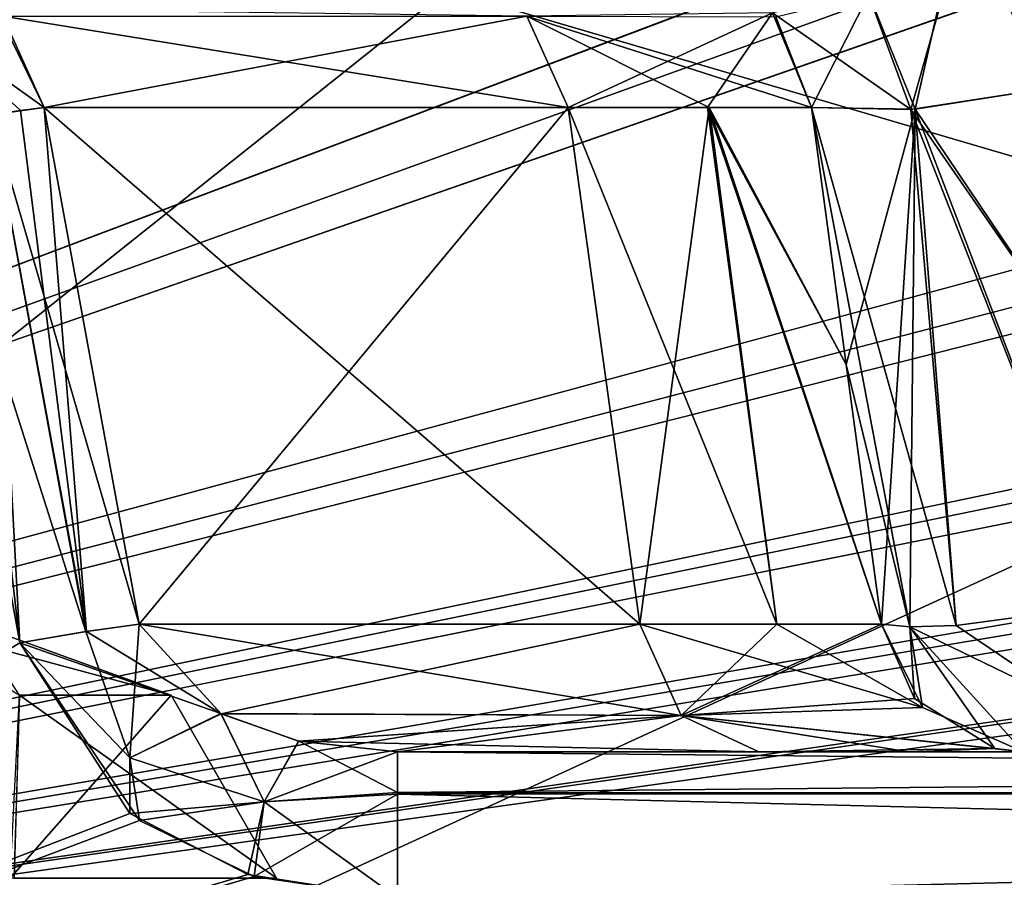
# Model space of a CAD drawing. Header units: inches. Extents: x -10 to 10, y -2.3 to 4.3.
# Tile 112 of 256: x -8.08 to -7.889, y -1.504 to -1.338. Entities that reach past the tile are written whole.
import ezdxf

# ---------------------------------------------------------------- set-up
doc = ezdxf.new("R2010")
doc.units = ezdxf.units.IN
doc.header["$LTSCALE"] = 65.185185
doc.header["$MEASUREMENT"] = 0
for name, color, linetype in [('10955', 7, 'CONTINUOUS'), ('10964', 7, 'CONTINUOUS'), ('1151', 7, 'CONTINUOUS'), ('12358', 7, 'CONTINUOUS'), ('12360', 7, 'CONTINUOUS'), ('12365', 7, 'CONTINUOUS'), ('12367', 7, 'CONTINUOUS'), ('1242', 7, 'CONTINUOUS'), ('2188', 7, 'CONTINUOUS'), ('7102', 7, 'CONTINUOUS'), ('7115', 7, 'CONTINUOUS'), ('7182', 7, 'CONTINUOUS'), ('7183', 7, 'CONTINUOUS'), ('7184', 7, 'CONTINUOUS'), ('7185', 7, 'CONTINUOUS'), ('7186', 7, 'CONTINUOUS'), ('7192', 7, 'CONTINUOUS'), ('7199', 7, 'CONTINUOUS'), ('7259', 7, 'CONTINUOUS'), ('7270', 7, 'CONTINUOUS'), ('7271', 7, 'CONTINUOUS'), ('7272', 7, 'CONTINUOUS'), ('7273', 7, 'CONTINUOUS'), ('7274', 7, 'CONTINUOUS'), ('7275', 7, 'CONTINUOUS'), ('7276', 7, 'CONTINUOUS'), ('7277', 7, 'CONTINUOUS'), ('7278', 7, 'CONTINUOUS'), ('7279', 7, 'CONTINUOUS'), ('7280', 7, 'CONTINUOUS'), ('7282', 7, 'CONTINUOUS'), ('7283', 7, 'CONTINUOUS'), ('7789', 7, 'CONTINUOUS'), ('7805', 7, 'CONTINUOUS'), ('8033', 7, 'CONTINUOUS'), ('8287', 7, 'CONTINUOUS'), ('8288', 7, 'CONTINUOUS'), ('8289', 7, 'CONTINUOUS'), ('8290', 7, 'CONTINUOUS'), ('8291', 7, 'CONTINUOUS'), ('8292', 7, 'CONTINUOUS'), ('8293', 7, 'CONTINUOUS'), ('8294', 7, 'CONTINUOUS'), ('8298', 7, 'CONTINUOUS')]:
    doc.layers.add(name, color=color, linetype=linetype)

msp = doc.modelspace()

# ---------------------------------------------------------------- linework, layer by layer
at = {"layer": '10955', "linetype": 'CONTINUOUS'}
for points in [[(-9, -1.955, 13.9861), (-9, 0.545, 13.9861), (-3.55711, 0.545, 13.9861), (-9, -1.955, 13.9861)], [(-9, -1.955, 13.9861), (-3.55711, 0.545, 13.9861), (-3.55711, -1.955, 13.9861), (-9, -1.955, 13.9861)]]:
    msp.add_3dface(points, dxfattribs=at)
at = {"layer": '10964', "linetype": 'CONTINUOUS'}
for points in [[(-9, 0.545, 14.1431), (-9, -1.955, 14.1431), (-3.55711, -1.955, 14.1431), (-9, 0.545, 14.1431)], [(-3.55711, 0.545, 14.1431), (-9, 0.545, 14.1431), (-3.55711, -1.955, 14.1431), (-3.55711, 0.545, 14.1431)]]:
    msp.add_3dface(points, dxfattribs=at)
at = {"layer": '1151', "linetype": 'CONTINUOUS'}
for points in [[(-8.57837, -1.57343, 4.62775), (8.57837, -1.57343, 4.62775), (-8.52935, -0.63817, 4.57874), (-8.57837, -1.57343, 4.62775)], [(-8.52935, -0.63817, 4.57874), (8.57837, -1.57343, 4.62775), (-7.12257, -0.63817, 4.57874), (-8.52935, -0.63817, 4.57874)]]:
    msp.add_3dface(points, dxfattribs=at)
at = {"layer": '12358', "linetype": 'CONTINUOUS'}
for points in [[(-8.05073, -1.46904, -3.815), (-8.08019, -1.46904, -3.72432), (-8.0893, -1.455, -3.815), (-8.05073, -1.46904, -3.815)], [(-8.08201, -1.50458, -3.69079), (-8.08019, -1.46904, -3.72432), (-8.05073, -1.46904, -3.815), (-8.08201, -1.50458, -3.69079)], [(-8.03021, -1.50458, -3.815), (-8.08201, -1.50458, -3.69079), (-8.05073, -1.46904, -3.815), (-8.03021, -1.50458, -3.815)]]:
    msp.add_3dface(points, dxfattribs=at)
at = {"layer": '12360', "linetype": 'CONTINUOUS'}
for points in [[(-8.05073, -1.46904, -3.815), (-8.10277, -1.455, -3.86917), (-8.08019, -1.46904, -3.90568), (-8.05073, -1.46904, -3.815)], [(-8.05073, -1.46904, -3.815), (-8.0893, -1.455, -3.815), (-8.10277, -1.455, -3.86917), (-8.05073, -1.46904, -3.815)], [(-8.08124, -1.50458, -3.93843), (-8.03021, -1.50458, -3.815), (-8.08019, -1.46904, -3.90568), (-8.08124, -1.50458, -3.93843)], [(-8.03021, -1.50458, -3.815), (-8.05073, -1.46904, -3.815), (-8.08019, -1.46904, -3.90568), (-8.03021, -1.50458, -3.815)]]:
    msp.add_3dface(points, dxfattribs=at)
at = {"layer": '12365', "linetype": 'CONTINUOUS'}
for points in [[(-8.05073, -1.46904, 3.815), (-8.08019, -1.46904, 3.90568), (-8.0893, -1.455, 3.815), (-8.05073, -1.46904, 3.815)], [(-8.08201, -1.50458, 3.93921), (-8.08019, -1.46904, 3.90568), (-8.05073, -1.46904, 3.815), (-8.08201, -1.50458, 3.93921)], [(-8.03021, -1.50458, 3.815), (-8.08201, -1.50458, 3.93921), (-8.05073, -1.46904, 3.815), (-8.03021, -1.50458, 3.815)]]:
    msp.add_3dface(points, dxfattribs=at)
at = {"layer": '12367', "linetype": 'CONTINUOUS'}
for points in [[(-8.05073, -1.46904, 3.815), (-8.10277, -1.455, 3.76083), (-8.08019, -1.46904, 3.72432), (-8.05073, -1.46904, 3.815)], [(-8.05073, -1.46904, 3.815), (-8.0893, -1.455, 3.815), (-8.10277, -1.455, 3.76083), (-8.05073, -1.46904, 3.815)], [(-8.08126, -1.50458, 3.69155), (-8.03021, -1.50458, 3.815), (-8.08019, -1.46904, 3.72432), (-8.08126, -1.50458, 3.69155)], [(-8.03021, -1.50458, 3.815), (-8.05073, -1.46904, 3.815), (-8.08019, -1.46904, 3.72432), (-8.03021, -1.50458, 3.815)]]:
    msp.add_3dface(points, dxfattribs=at)
at = {"layer": '1242', "linetype": 'CONTINUOUS'}
for points in [[(-6.91811, -0.62096, -4.57784), (-8.57837, -1.57343, -4.62775), (-6.93735, -0.57657, -4.57551), (-6.91811, -0.62096, -4.57784)], [(-6.93735, -0.57657, -4.57551), (-8.57837, -1.57343, -4.62775), (-7.0819, -0.62096, -4.57784), (-6.93735, -0.57657, -4.57551)], [(-1.89693, -0.63817, -4.57874), (-8.57837, -1.57343, -4.62775), (-1.93761, -0.62096, -4.57784), (-1.89693, -0.63817, -4.57874)], [(-1.93761, -0.62096, -4.57784), (-8.57837, -1.57343, -4.62775), (-2.10307, -0.63817, -4.57874), (-1.93761, -0.62096, -4.57784)], [(-2.87743, -0.63817, -4.57874), (-8.57837, -1.57343, -4.62775), (-2.91811, -0.62096, -4.57784), (-2.87743, -0.63817, -4.57874)], [(-2.91811, -0.62096, -4.57784), (-8.57837, -1.57343, -4.62775), (-3.12257, -0.63817, -4.57874), (-2.91811, -0.62096, -4.57784)], [(-4.87743, -0.63817, -4.57874), (-8.57837, -1.57343, -4.62775), (-4.91811, -0.62096, -4.57784), (-4.87743, -0.63817, -4.57874)], [(-4.91811, -0.62096, -4.57784), (-8.57837, -1.57343, -4.62775), (-5.12257, -0.63817, -4.57874), (-4.91811, -0.62096, -4.57784)], [(-5.89693, -0.63817, -4.57874), (-8.57837, -1.57343, -4.62775), (-5.93761, -0.62096, -4.57784), (-5.89693, -0.63817, -4.57874)], [(-5.93761, -0.62096, -4.57784), (-8.57837, -1.57343, -4.62775), (-6.10307, -0.63817, -4.57874), (-5.93761, -0.62096, -4.57784)], [(-6.87743, -0.63817, -4.57874), (-8.57837, -1.57343, -4.62775), (-6.91811, -0.62096, -4.57784), (-6.87743, -0.63817, -4.57874)], [(-7.0819, -0.62096, -4.57784), (-8.57837, -1.57343, -4.62775), (-7.12257, -0.63817, -4.57874), (-7.0819, -0.62096, -4.57784)], [(-3.89693, -0.63817, -4.57874), (-8.57837, -1.57343, -4.62775), (-3.93712, -0.62143, -4.57786), (-3.89693, -0.63817, -4.57874)], [(-3.93712, -0.62143, -4.57786), (-8.57837, -1.57343, -4.62775), (-4.10307, -0.63817, -4.57874), (-3.93712, -0.62143, -4.57786)], [(-8.57837, -1.57343, -4.62775), (-8.52935, -0.63817, -4.57874), (-7.12257, -0.63817, -4.57874), (-8.57837, -1.57343, -4.62775)], [(8.57837, -1.57343, -4.62775), (-8.57837, -1.57343, -4.62775), (8.52935, -0.63817, -4.57874), (8.57837, -1.57343, -4.62775)], [(5.89693, -0.63817, -4.57874), (-8.57837, -1.57343, -4.62775), (5.12257, -0.63817, -4.57874), (5.89693, -0.63817, -4.57874)], [(-8.57837, -1.57343, -4.62775), (5.89693, -0.63817, -4.57874), (6.10307, -0.63817, -4.57874), (-8.57837, -1.57343, -4.62775)], [(5.12257, -0.63817, -4.57874), (-8.57837, -1.57343, -4.62775), (4.87743, -0.63817, -4.57874), (5.12257, -0.63817, -4.57874)], [(4.87743, -0.63817, -4.57874), (-8.57837, -1.57343, -4.62775), (4.10307, -0.63817, -4.57874), (4.87743, -0.63817, -4.57874)], [(4.10307, -0.63817, -4.57874), (-8.57837, -1.57343, -4.62775), (3.89693, -0.63817, -4.57874), (4.10307, -0.63817, -4.57874)], [(3.89693, -0.63817, -4.57874), (-8.57837, -1.57343, -4.62775), (3.12257, -0.63817, -4.57874), (3.89693, -0.63817, -4.57874)], [(3.12257, -0.63817, -4.57874), (-8.57837, -1.57343, -4.62775), (2.87743, -0.63817, -4.57874), (3.12257, -0.63817, -4.57874)], [(2.87743, -0.63817, -4.57874), (-8.57837, -1.57343, -4.62775), (2.10307, -0.63817, -4.57874), (2.87743, -0.63817, -4.57874)], [(2.10307, -0.63817, -4.57874), (-8.57837, -1.57343, -4.62775), (1.89693, -0.63817, -4.57874), (2.10307, -0.63817, -4.57874)], [(1.89693, -0.63817, -4.57874), (-8.57837, -1.57343, -4.62775), (-1.89693, -0.63817, -4.57874), (1.89693, -0.63817, -4.57874)], [(-2.10307, -0.63817, -4.57874), (-8.57837, -1.57343, -4.62775), (-2.87743, -0.63817, -4.57874), (-2.10307, -0.63817, -4.57874)], [(-3.12257, -0.63817, -4.57874), (-8.57837, -1.57343, -4.62775), (-3.89693, -0.63817, -4.57874), (-3.12257, -0.63817, -4.57874)], [(-4.10307, -0.63817, -4.57874), (-8.57837, -1.57343, -4.62775), (-4.87743, -0.63817, -4.57874), (-4.10307, -0.63817, -4.57874)], [(-5.12257, -0.63817, -4.57874), (-8.57837, -1.57343, -4.62775), (-5.89693, -0.63817, -4.57874), (-5.12257, -0.63817, -4.57874)], [(-6.10307, -0.63817, -4.57874), (-8.57837, -1.57343, -4.62775), (-6.87743, -0.63817, -4.57874), (-6.10307, -0.63817, -4.57874)], [(8.52935, -0.63817, -4.57874), (-8.57837, -1.57343, -4.62775), (7.12257, -0.63817, -4.57874), (8.52935, -0.63817, -4.57874)], [(7.12257, -0.63817, -4.57874), (-8.57837, -1.57343, -4.62775), (6.87743, -0.63817, -4.57874), (7.12257, -0.63817, -4.57874)], [(6.87743, -0.63817, -4.57874), (-8.57837, -1.57343, -4.62775), (6.10307, -0.63817, -4.57874), (6.87743, -0.63817, -4.57874)]]:
    msp.add_3dface(points, dxfattribs=at)
at = {"layer": '2188', "linetype": 'CONTINUOUS'}
for points in [[(-7.1258, -0.63817, -4.47526), (-8.52574, -0.63817, -4.47526), (-7.17481, -1.57343, -4.42625), (-7.1258, -0.63817, -4.47526)], [(-7.17481, -1.57343, -4.42625), (-8.52574, -0.63817, -4.47526), (-8.39204, -0.83836, -4.46477), (-7.17481, -1.57343, -4.42625)], [(-8.35676, -0.9023, -4.46142), (-7.17481, -1.57343, -4.42625), (-8.39204, -0.83836, -4.46477), (-8.35676, -0.9023, -4.46142)], [(-8.32747, -1.23498, -4.44398), (-7.17481, -1.57343, -4.42625), (-8.35676, -0.9023, -4.46142), (-8.32747, -1.23498, -4.44398)], [(-8.30047, -1.57343, -4.42625), (-7.17481, -1.57343, -4.42625), (-8.32747, -1.23498, -4.44398), (-8.30047, -1.57343, -4.42625)]]:
    msp.add_3dface(points, dxfattribs=at)
at = {"layer": '7102', "linetype": 'CONTINUOUS'}
for points in [[(-8.33971, -0.69176, 2.25265), (-8.30089, -1.43261, 2.28807), (-8.01255, -0.69326, 2.22406), (-8.33971, -0.69176, 2.25265)], [(-8.30089, -1.43261, 2.28807), (-8.16837, -1.105, 2.25929), (-8.01255, -0.69326, 2.22406), (-8.30089, -1.43261, 2.28807)]]:
    msp.add_3dface(points, dxfattribs=at)
at = {"layer": '7115', "linetype": 'CONTINUOUS'}
msp.add_3dface([(-7.89581, -1.31562, 3.88435), (-7.8809, -1.35115, 3.89825), (-7.88695, -0.75843, 3.85325), (-7.89581, -1.31562, 3.88435)], dxfattribs=at)
at = {"layer": '7182', "linetype": 'CONTINUOUS'}
for points in [[(-7.1969, -1.48, 4.11649), (-7.93649, -1.48, 4.02791), (-8.00673, -1.48, 4.11649), (-7.1969, -1.48, 4.11649)], [(-7.90737, -1.48, 3.98482), (-7.93649, -1.48, 4.02791), (-7.1969, -1.48, 4.11649), (-7.90737, -1.48, 3.98482)], [(-7.88509, -1.48, 3.93782), (-7.90737, -1.48, 3.98482), (-7.77663, -1.48, 3.98012), (-7.88509, -1.48, 3.93782)], [(-7.77663, -1.48, 3.98012), (-7.90737, -1.48, 3.98482), (-7.1969, -1.48, 4.11649), (-7.77663, -1.48, 3.98012)]]:
    msp.add_3dface(points, dxfattribs=at)
at = {"layer": '7183', "linetype": 'CONTINUOUS'}
for points in [[(-7.95964, -1.45521, 4.00955), (-7.9516, -1.47298, 4.01592), (-7.93303, -1.45521, 3.97018), (-7.95964, -1.45521, 4.00955)], [(-7.93303, -1.45521, 3.97018), (-7.9516, -1.47298, 4.01592), (-7.91268, -1.45521, 3.92723), (-7.93303, -1.45521, 3.97018)], [(-7.91268, -1.45521, 3.92723), (-7.9516, -1.47298, 4.01592), (-7.90623, -1.46968, 3.9297), (-7.91268, -1.45521, 3.92723)], [(-7.90623, -1.46968, 3.9297), (-7.9516, -1.47298, 4.01592), (-7.89063, -1.47941, 3.9357), (-7.90623, -1.46968, 3.9297)], [(-7.9516, -1.47298, 4.01592), (-7.93649, -1.48, 4.02791), (-7.89063, -1.47941, 3.9357), (-7.9516, -1.47298, 4.01592)], [(-7.93649, -1.48, 4.02791), (-7.90737, -1.48, 3.98482), (-7.89063, -1.47941, 3.9357), (-7.93649, -1.48, 4.02791)], [(-7.90737, -1.48, 3.98482), (-7.88509, -1.48, 3.93782), (-7.89063, -1.47941, 3.9357), (-7.90737, -1.48, 3.98482)]]:
    msp.add_3dface(points, dxfattribs=at)
at = {"layer": '7184', "linetype": 'CONTINUOUS'}
for points in [[(-8.04097, -1.47262, 4.12796), (-7.95964, -1.45521, 4.00955), (-8.05693, -1.45521, 4.13225), (-8.04097, -1.47262, 4.12796)], [(-7.9516, -1.47298, 4.01592), (-7.95964, -1.45521, 4.00955), (-8.04097, -1.47262, 4.12796), (-7.9516, -1.47298, 4.01592)], [(-8.02589, -1.47794, 4.12306), (-7.9516, -1.47298, 4.01592), (-8.04097, -1.47262, 4.12796), (-8.02589, -1.47794, 4.12306)], [(-8.00673, -1.48, 4.11649), (-7.9516, -1.47298, 4.01592), (-8.02589, -1.47794, 4.12306), (-8.00673, -1.48, 4.11649)], [(-8.00673, -1.48, 4.11649), (-7.93649, -1.48, 4.02791), (-7.9516, -1.47298, 4.01592), (-8.00673, -1.48, 4.11649)]]:
    msp.add_3dface(points, dxfattribs=at)
at = {"layer": '7185', "linetype": 'CONTINUOUS'}
for points in [[(-8.05874, -1.48119, 4.14387), (-8.05693, -1.45521, 4.13225), (-8.06731, -1.45667, 4.14078), (-8.05874, -1.48119, 4.14387)], [(-8.04097, -1.47262, 4.12796), (-8.05693, -1.45521, 4.13225), (-8.05874, -1.48119, 4.14387), (-8.04097, -1.47262, 4.12796)], [(-8.08008, -1.45885, 4.14385), (-8.05874, -1.48119, 4.14387), (-8.06731, -1.45667, 4.14078), (-8.08008, -1.45885, 4.14385)], [(-8.05874, -1.48119, 4.14387), (-8.08008, -1.45885, 4.14385), (-8.05872, -1.49199, 4.14559), (-8.05874, -1.48119, 4.14387)], [(-8.03261, -1.48976, 4.14167), (-8.04097, -1.47262, 4.12796), (-8.05874, -1.48119, 4.14387), (-8.03261, -1.48976, 4.14167)], [(-8.02589, -1.47794, 4.12306), (-8.04097, -1.47262, 4.12796), (-8.03261, -1.48976, 4.14167), (-8.02589, -1.47794, 4.12306)], [(-8.00673, -1.48795, 4.13683), (-8.02589, -1.47794, 4.12306), (-8.03261, -1.48976, 4.14167), (-8.00673, -1.48795, 4.13683)], [(-8.00673, -1.48, 4.11649), (-8.02589, -1.47794, 4.12306), (-8.00673, -1.48795, 4.13683), (-8.00673, -1.48, 4.11649)], [(-8.03261, -1.48976, 4.14167), (-8.05874, -1.48119, 4.14387), (-8.05872, -1.49199, 4.14559), (-8.03261, -1.48976, 4.14167)], [(-8.00673, -1.48795, 4.13683), (-8.03261, -1.48976, 4.14167), (-8.00673, -1.50843, 4.14645), (-8.00673, -1.48795, 4.13683)], [(-8.03579, -1.50387, 4.14621), (-8.03261, -1.48976, 4.14167), (-8.05872, -1.49199, 4.14559), (-8.03579, -1.50387, 4.14621)], [(-8.00673, -1.50843, 4.14645), (-8.03261, -1.48976, 4.14167), (-8.03579, -1.50387, 4.14621), (-8.00673, -1.50843, 4.14645)]]:
    msp.add_3dface(points, dxfattribs=at)
at = {"layer": '7186', "linetype": 'CONTINUOUS'}
for points in [[(-7.1969, -1.48, 4.11649), (-8.00673, -1.48, 4.11649), (-8.00673, -1.48795, 4.13683), (-7.1969, -1.48, 4.11649)], [(-7.1969, -1.48, 4.11649), (-8.00673, -1.48795, 4.13683), (-7.19819, -1.4882, 4.1371), (-7.1969, -1.48, 4.11649)], [(-8.00673, -1.48795, 4.13683), (-8.00673, -1.50843, 4.14645), (-7.19819, -1.4882, 4.1371), (-8.00673, -1.48795, 4.13683)], [(-7.19819, -1.4882, 4.1371), (-8.00673, -1.50843, 4.14645), (-7.20137, -1.50843, 4.14645), (-7.19819, -1.4882, 4.1371)]]:
    msp.add_3dface(points, dxfattribs=at)
at = {"layer": '7192', "linetype": 'CONTINUOUS'}
for points in [[(-8.269, -1.57343, 4.14986), (-8.08008, -1.45885, 4.14385), (-8.09851, -1.35843, 4.13859), (-8.269, -1.57343, 4.14986)], [(-8.05872, -1.49199, 4.14559), (-8.08008, -1.45885, 4.14385), (-8.269, -1.57343, 4.14986), (-8.05872, -1.49199, 4.14559)], [(-8.03579, -1.50387, 4.14621), (-8.05872, -1.49199, 4.14559), (-8.269, -1.57343, 4.14986), (-8.03579, -1.50387, 4.14621)], [(-8.00673, -1.50843, 4.14645), (-8.03579, -1.50387, 4.14621), (-8.269, -1.57343, 4.14986), (-8.00673, -1.50843, 4.14645)]]:
    msp.add_3dface(points, dxfattribs=at)
at = {"layer": '7199', "linetype": 'CONTINUOUS'}
for points in [[(-7.1258, -0.63817, 4.47526), (-8.30043, -1.57343, 4.42625), (-8.32752, -1.23504, 4.44398), (-7.1258, -0.63817, 4.47526)], [(-7.1258, -0.63817, 4.47526), (-7.17481, -1.57343, 4.42625), (-8.30043, -1.57343, 4.42625), (-7.1258, -0.63817, 4.47526)]]:
    msp.add_3dface(points, dxfattribs=at)
at = {"layer": '7259', "linetype": 'CONTINUOUS'}
for points in [[(-8.269, -1.57343, -4.14986), (-8.09851, -1.35843, -4.13859), (-8.08008, -1.45885, -4.14385), (-8.269, -1.57343, -4.14986)], [(-8.05685, -1.49337, -4.14566), (-8.269, -1.57343, -4.14986), (-8.08008, -1.45885, -4.14385), (-8.05685, -1.49337, -4.14566)], [(-8.0346, -1.50426, -4.14623), (-8.269, -1.57343, -4.14986), (-8.05685, -1.49337, -4.14566), (-8.0346, -1.50426, -4.14623)], [(-8.00673, -1.50843, -4.14645), (-8.269, -1.57343, -4.14986), (-8.0346, -1.50426, -4.14623), (-8.00673, -1.50843, -4.14645)]]:
    msp.add_3dface(points, dxfattribs=at)
at = {"layer": '7270', "linetype": 'CONTINUOUS'}
for points in [[(-7.1969, -1.48, -4.11649), (-7.19819, -1.4882, -4.1371), (-8.00673, -1.48, -4.11649), (-7.1969, -1.48, -4.11649)], [(-8.00673, -1.48, -4.11649), (-7.19819, -1.4882, -4.1371), (-8.00673, -1.48825, -4.13716), (-8.00673, -1.48, -4.11649)], [(-7.19819, -1.4882, -4.1371), (-7.20137, -1.50843, -4.14645), (-8.00673, -1.48825, -4.13716), (-7.19819, -1.4882, -4.1371)], [(-7.20137, -1.50843, -4.14645), (-8.00673, -1.50843, -4.14645), (-8.00673, -1.48825, -4.13716), (-7.20137, -1.50843, -4.14645)]]:
    msp.add_3dface(points, dxfattribs=at)
at = {"layer": '7271', "linetype": 'CONTINUOUS'}
for points in [[(-8.05693, -1.45521, -4.13225), (-8.04103, -1.47259, -4.12798), (-8.06715, -1.45664, -4.1407), (-8.05693, -1.45521, -4.13225)], [(-8.04103, -1.47259, -4.12798), (-8.08008, -1.45885, -4.14385), (-8.06715, -1.45664, -4.1407), (-8.04103, -1.47259, -4.12798)], [(-8.05685, -1.49337, -4.14566), (-8.08008, -1.45885, -4.14385), (-8.05874, -1.48119, -4.14387), (-8.05685, -1.49337, -4.14566)], [(-8.05874, -1.48119, -4.14387), (-8.08008, -1.45885, -4.14385), (-8.04103, -1.47259, -4.12798), (-8.05874, -1.48119, -4.14387)], [(-8.03261, -1.48976, -4.14167), (-8.05874, -1.48119, -4.14387), (-8.04103, -1.47259, -4.12798), (-8.03261, -1.48976, -4.14167)], [(-8.02593, -1.47793, -4.12308), (-8.03261, -1.48976, -4.14167), (-8.04103, -1.47259, -4.12798), (-8.02593, -1.47793, -4.12308)], [(-8.00673, -1.48, -4.11649), (-8.03261, -1.48976, -4.14167), (-8.02593, -1.47793, -4.12308), (-8.00673, -1.48, -4.11649)], [(-8.00673, -1.48, -4.11649), (-8.00673, -1.48825, -4.13716), (-8.03261, -1.48976, -4.14167), (-8.00673, -1.48, -4.11649)], [(-8.03261, -1.48976, -4.14167), (-8.05685, -1.49337, -4.14566), (-8.05874, -1.48119, -4.14387), (-8.03261, -1.48976, -4.14167)], [(-8.00673, -1.50843, -4.14645), (-8.0346, -1.50426, -4.14623), (-8.00673, -1.48825, -4.13716), (-8.00673, -1.50843, -4.14645)], [(-8.00673, -1.48825, -4.13716), (-8.0346, -1.50426, -4.14623), (-8.03261, -1.48976, -4.14167), (-8.00673, -1.48825, -4.13716)], [(-8.0346, -1.50426, -4.14623), (-8.05685, -1.49337, -4.14566), (-8.03261, -1.48976, -4.14167), (-8.0346, -1.50426, -4.14623)]]:
    msp.add_3dface(points, dxfattribs=at)
at = {"layer": '7272', "linetype": 'CONTINUOUS'}
for points in [[(-8.04103, -1.47259, -4.12798), (-8.05693, -1.45521, -4.13225), (-7.9516, -1.47298, -4.01592), (-8.04103, -1.47259, -4.12798)], [(-8.05693, -1.45521, -4.13225), (-7.95964, -1.45521, -4.00955), (-7.9516, -1.47298, -4.01592), (-8.05693, -1.45521, -4.13225)], [(-8.02593, -1.47793, -4.12308), (-8.04103, -1.47259, -4.12798), (-7.9516, -1.47298, -4.01592), (-8.02593, -1.47793, -4.12308)], [(-7.93649, -1.48, -4.02791), (-8.02593, -1.47793, -4.12308), (-7.9516, -1.47298, -4.01592), (-7.93649, -1.48, -4.02791)], [(-8.00673, -1.48, -4.11649), (-8.02593, -1.47793, -4.12308), (-7.93649, -1.48, -4.02791), (-8.00673, -1.48, -4.11649)]]:
    msp.add_3dface(points, dxfattribs=at)
at = {"layer": '7273', "linetype": 'CONTINUOUS'}
for points in [[(-8.05693, -1.45521, -4.13225), (-8.07536, -1.35479, -4.12698), (-7.97352, -1.35479, -3.99855), (-8.05693, -1.45521, -4.13225)], [(-7.95964, -1.45521, -4.00955), (-8.05693, -1.45521, -4.13225), (-7.97352, -1.35479, -3.99855), (-7.95964, -1.45521, -4.00955)]]:
    msp.add_3dface(points, dxfattribs=at)
at = {"layer": '7274', "linetype": 'CONTINUOUS'}
for points in [[(-8.08565, -1.35623, -4.13547), (-8.08008, -1.45885, -4.14385), (-8.09191, -1.35726, -4.13777), (-8.08565, -1.35623, -4.13547)], [(-8.07995, -1.35538, -4.13174), (-8.06715, -1.45664, -4.1407), (-8.08565, -1.35623, -4.13547), (-8.07995, -1.35538, -4.13174)], [(-8.06715, -1.45664, -4.1407), (-8.08008, -1.45885, -4.14385), (-8.08565, -1.35623, -4.13547), (-8.06715, -1.45664, -4.1407)], [(-8.07536, -1.35479, -4.12698), (-8.06715, -1.45664, -4.1407), (-8.07995, -1.35538, -4.13174), (-8.07536, -1.35479, -4.12698)], [(-8.05693, -1.45521, -4.13225), (-8.06715, -1.45664, -4.1407), (-8.07536, -1.35479, -4.12698), (-8.05693, -1.45521, -4.13225)], [(-8.08008, -1.45885, -4.14385), (-8.09851, -1.35843, -4.13859), (-8.09191, -1.35726, -4.13777), (-8.08008, -1.45885, -4.14385)]]:
    msp.add_3dface(points, dxfattribs=at)
at = {"layer": '7275', "linetype": 'CONTINUOUS'}
for points in [[(-8.07536, -1.35479, -4.12698), (-8.09851, -1.33824, -4.12928), (-8.0834, -1.33702, -4.12061), (-8.07536, -1.35479, -4.12698)], [(-8.09851, -1.33824, -4.12928), (-8.07536, -1.35479, -4.12698), (-8.07995, -1.35538, -4.13174), (-8.09851, -1.33824, -4.12928)], [(-8.09851, -1.33824, -4.12928), (-8.07995, -1.35538, -4.13174), (-8.08565, -1.35623, -4.13547), (-8.09851, -1.33824, -4.12928)]]:
    msp.add_3dface(points, dxfattribs=at)
at = {"layer": '7276', "linetype": 'CONTINUOUS'}
for points in [[(-7.97352, -1.35479, -3.99855), (-8.07536, -1.35479, -4.12698), (-8.0834, -1.33702, -4.12061), (-7.97352, -1.35479, -3.99855)], [(-7.97352, -1.35479, -3.99855), (-8.0834, -1.33702, -4.12061), (-7.98156, -1.33702, -3.99217), (-7.97352, -1.35479, -3.99855)]]:
    msp.add_3dface(points, dxfattribs=at)
at = {"layer": '7277', "linetype": 'CONTINUOUS'}
for points in [[(-7.97352, -1.35479, -3.99855), (-7.98156, -1.33702, -3.99217), (-7.94612, -1.35479, -3.95732), (-7.97352, -1.35479, -3.99855)], [(-7.94612, -1.35479, -3.95732), (-7.98156, -1.33702, -3.99217), (-7.92624, -1.35479, -3.91281), (-7.94612, -1.35479, -3.95732)], [(-7.92624, -1.35479, -3.91281), (-7.98156, -1.33702, -3.99217), (-7.93317, -1.33717, -3.90177), (-7.92624, -1.35479, -3.91281)]]:
    msp.add_3dface(points, dxfattribs=at)
at = {"layer": '7278', "linetype": 'CONTINUOUS'}
for points in [[(-7.95964, -1.45521, -4.00955), (-7.97352, -1.35479, -3.99855), (-7.94612, -1.35479, -3.95732), (-7.95964, -1.45521, -4.00955)], [(-7.95964, -1.45521, -4.00955), (-7.94612, -1.35479, -3.95732), (-7.93303, -1.45521, -3.97018), (-7.95964, -1.45521, -4.00955)], [(-7.94612, -1.35479, -3.95732), (-7.92624, -1.35479, -3.91281), (-7.91951, -1.40474, -3.92013), (-7.94612, -1.35479, -3.95732)], [(-7.91268, -1.45521, -3.92723), (-7.94612, -1.35479, -3.95732), (-7.91951, -1.40474, -3.92013), (-7.91268, -1.45521, -3.92723)], [(-7.94612, -1.35479, -3.95732), (-7.91268, -1.45521, -3.92723), (-7.93303, -1.45521, -3.97018), (-7.94612, -1.35479, -3.95732)]]:
    msp.add_3dface(points, dxfattribs=at)
at = {"layer": '7279', "linetype": 'CONTINUOUS'}
for points in [[(-7.8809, -1.35115, -3.89825), (-7.8751, -1.40119, -3.90546), (-7.90614, -1.35511, -3.89415), (-7.8809, -1.35115, -3.89825)], [(-7.91951, -1.40474, -3.92013), (-7.92624, -1.35479, -3.91281), (-7.90614, -1.35511, -3.89415), (-7.91951, -1.40474, -3.92013)], [(-7.91268, -1.45521, -3.92723), (-7.91951, -1.40474, -3.92013), (-7.90614, -1.35511, -3.89415), (-7.91268, -1.45521, -3.92723)], [(-7.90716, -1.45576, -3.91833), (-7.91268, -1.45521, -3.92723), (-7.90614, -1.35511, -3.89415), (-7.90716, -1.45576, -3.91833)], [(-7.89814, -1.4555, -3.91137), (-7.90716, -1.45576, -3.91833), (-7.90614, -1.35511, -3.89415), (-7.89814, -1.4555, -3.91137)], [(-7.8692, -1.45157, -3.91243), (-7.89814, -1.4555, -3.91137), (-7.90614, -1.35511, -3.89415), (-7.8692, -1.45157, -3.91243)], [(-7.8751, -1.40119, -3.90546), (-7.8692, -1.45157, -3.91243), (-7.90614, -1.35511, -3.89415), (-7.8751, -1.40119, -3.90546)]]:
    msp.add_3dface(points, dxfattribs=at)
at = {"layer": '7280', "linetype": 'CONTINUOUS'}
for points in [[(-7.89814, -1.4555, -3.91137), (-7.8692, -1.45157, -3.91243), (-7.87414, -1.47176, -3.92032), (-7.89814, -1.4555, -3.91137)], [(-7.91268, -1.45521, -3.92723), (-7.90716, -1.45576, -3.91833), (-7.90469, -1.47143, -3.93029), (-7.91268, -1.45521, -3.92723)], [(-7.90716, -1.45576, -3.91833), (-7.89814, -1.4555, -3.91137), (-7.87414, -1.47176, -3.92032), (-7.90716, -1.45576, -3.91833)], [(-7.88509, -1.48, -3.93782), (-7.90716, -1.45576, -3.91833), (-7.87414, -1.47176, -3.92032), (-7.88509, -1.48, -3.93782)], [(-7.90716, -1.45576, -3.91833), (-7.88509, -1.48, -3.93782), (-7.90469, -1.47143, -3.93029), (-7.90716, -1.45576, -3.91833)]]:
    msp.add_3dface(points, dxfattribs=at)
at = {"layer": '7282', "linetype": 'CONTINUOUS'}
for points in [[(-7.1969, -1.48, -4.11649), (-8.00673, -1.48, -4.11649), (-7.1969, -1.48, -3.86955), (-7.1969, -1.48, -4.11649)], [(-8.00673, -1.48, -4.11649), (-7.93649, -1.48, -4.02791), (-7.77592, -1.48, -3.98025), (-8.00673, -1.48, -4.11649)], [(-8.00673, -1.48, -4.11649), (-7.77592, -1.48, -3.98025), (-7.65879, -1.48, -3.9796), (-8.00673, -1.48, -4.11649)], [(-8.00673, -1.48, -4.11649), (-7.65879, -1.48, -3.9796), (-7.55778, -1.48, -3.94061), (-8.00673, -1.48, -4.11649)], [(-8.00673, -1.48, -4.11649), (-7.55778, -1.48, -3.94061), (-7.1969, -1.48, -3.86955), (-8.00673, -1.48, -4.11649)], [(-7.77592, -1.48, -3.98025), (-7.93649, -1.48, -4.02791), (-7.90737, -1.48, -3.98482), (-7.77592, -1.48, -3.98025)], [(-7.88509, -1.48, -3.93782), (-7.77592, -1.48, -3.98025), (-7.90737, -1.48, -3.98482), (-7.88509, -1.48, -3.93782)]]:
    msp.add_3dface(points, dxfattribs=at)
at = {"layer": '7283', "linetype": 'CONTINUOUS'}
for points in [[(-7.9516, -1.47298, -4.01592), (-7.95964, -1.45521, -4.00955), (-7.90469, -1.47143, -3.93029), (-7.9516, -1.47298, -4.01592)], [(-7.95964, -1.45521, -4.00955), (-7.93303, -1.45521, -3.97018), (-7.90469, -1.47143, -3.93029), (-7.95964, -1.45521, -4.00955)], [(-7.93303, -1.45521, -3.97018), (-7.91268, -1.45521, -3.92723), (-7.90469, -1.47143, -3.93029), (-7.93303, -1.45521, -3.97018)], [(-7.88509, -1.48, -3.93782), (-7.9516, -1.47298, -4.01592), (-7.90469, -1.47143, -3.93029), (-7.88509, -1.48, -3.93782)], [(-7.93649, -1.48, -4.02791), (-7.9516, -1.47298, -4.01592), (-7.90737, -1.48, -3.98482), (-7.93649, -1.48, -4.02791)], [(-7.9516, -1.47298, -4.01592), (-7.88509, -1.48, -3.93782), (-7.90737, -1.48, -3.98482), (-7.9516, -1.47298, -4.01592)]]:
    msp.add_3dface(points, dxfattribs=at)
at = {"layer": '7789', "linetype": 'CONTINUOUS'}
msp.add_3dface([(-7.72816, -0.75843, -3.91903), (-7.8809, -1.35115, -3.89825), (-7.89693, -1.31438, -3.88332), (-7.72816, -0.75843, -3.91903)], dxfattribs=at)
at = {"layer": '7805', "linetype": 'CONTINUOUS'}
for points in [[(-7.89693, -1.31438, -3.88332), (-7.90614, -1.35511, -3.89415), (-7.91515, -1.33274, -3.8839), (-7.89693, -1.31438, -3.88332)], [(-7.8809, -1.35115, -3.89825), (-7.90614, -1.35511, -3.89415), (-7.89693, -1.31438, -3.88332), (-7.8809, -1.35115, -3.89825)], [(-7.92624, -1.35479, -3.91281), (-7.93317, -1.33717, -3.90177), (-7.91515, -1.33274, -3.8839), (-7.92624, -1.35479, -3.91281)], [(-7.90614, -1.35511, -3.89415), (-7.92624, -1.35479, -3.91281), (-7.91515, -1.33274, -3.8839), (-7.90614, -1.35511, -3.89415)]]:
    msp.add_3dface(points, dxfattribs=at)
at = {"layer": '8033', "linetype": 'CONTINUOUS'}
for points in [[(-8.01255, -0.69326, -1.77594), (-8.33971, -0.69176, -1.74735), (-8.30089, -1.43261, -1.71193), (-8.01255, -0.69326, -1.77594)], [(-8.01255, -0.69326, -1.77594), (-8.30089, -1.43261, -1.71193), (-8.16837, -1.105, -1.74071), (-8.01255, -0.69326, -1.77594)]]:
    msp.add_3dface(points, dxfattribs=at)
at = {"layer": '8287', "linetype": 'CONTINUOUS'}
msp.add_3dface([(-8.08565, -1.35623, 4.13547), (-8.07536, -1.35479, 4.12698), (-8.08474, -1.33568, 4.11954), (-8.08565, -1.35623, 4.13547)], dxfattribs=at)
at = {"layer": '8288', "linetype": 'CONTINUOUS'}
for points in [[(-8.09851, -1.35843, 4.13859), (-8.06731, -1.45667, 4.14078), (-8.08565, -1.35623, 4.13547), (-8.09851, -1.35843, 4.13859)], [(-8.05693, -1.45521, 4.13225), (-8.07536, -1.35479, 4.12698), (-8.08565, -1.35623, 4.13547), (-8.05693, -1.45521, 4.13225)], [(-8.06731, -1.45667, 4.14078), (-8.05693, -1.45521, 4.13225), (-8.08565, -1.35623, 4.13547), (-8.06731, -1.45667, 4.14078)], [(-8.08008, -1.45885, 4.14385), (-8.06731, -1.45667, 4.14078), (-8.09851, -1.35843, 4.13859), (-8.08008, -1.45885, 4.14385)]]:
    msp.add_3dface(points, dxfattribs=at)
at = {"layer": '8289', "linetype": 'CONTINUOUS'}
for points in [[(-8.05693, -1.45521, 4.13225), (-7.95964, -1.45521, 4.00955), (-8.07536, -1.35479, 4.12698), (-8.05693, -1.45521, 4.13225)], [(-8.07536, -1.35479, 4.12698), (-7.95964, -1.45521, 4.00955), (-7.97352, -1.35479, 3.99855), (-8.07536, -1.35479, 4.12698)]]:
    msp.add_3dface(points, dxfattribs=at)
at = {"layer": '8290', "linetype": 'CONTINUOUS'}
for points in [[(-8.08474, -1.33568, 4.11954), (-8.07536, -1.35479, 4.12698), (-7.98156, -1.33702, 3.99217), (-8.08474, -1.33568, 4.11954)], [(-8.07536, -1.35479, 4.12698), (-7.97352, -1.35479, 3.99855), (-7.98156, -1.33702, 3.99217), (-8.07536, -1.35479, 4.12698)]]:
    msp.add_3dface(points, dxfattribs=at)
at = {"layer": '8291', "linetype": 'CONTINUOUS'}
for points in [[(-7.98156, -1.33702, 3.99217), (-7.97352, -1.35479, 3.99855), (-7.93383, -1.3364, 3.9007), (-7.98156, -1.33702, 3.99217)], [(-7.93383, -1.3364, 3.9007), (-7.97352, -1.35479, 3.99855), (-7.94648, -1.35479, 3.95798), (-7.93383, -1.3364, 3.9007)], [(-7.92624, -1.35479, 3.91281), (-7.93383, -1.3364, 3.9007), (-7.94648, -1.35479, 3.95798), (-7.92624, -1.35479, 3.91281)]]:
    msp.add_3dface(points, dxfattribs=at)
at = {"layer": '8292', "linetype": 'CONTINUOUS'}
for points in [[(-7.89581, -1.31562, 3.88435), (-7.91518, -1.33274, 3.8839), (-7.90697, -1.35518, 3.8944), (-7.89581, -1.31562, 3.88435)], [(-7.8809, -1.35115, 3.89825), (-7.89581, -1.31562, 3.88435), (-7.90697, -1.35518, 3.8944), (-7.8809, -1.35115, 3.89825)], [(-7.91518, -1.33274, 3.8839), (-7.93383, -1.3364, 3.9007), (-7.90697, -1.35518, 3.8944), (-7.91518, -1.33274, 3.8839)], [(-7.93383, -1.3364, 3.9007), (-7.92624, -1.35479, 3.91281), (-7.90697, -1.35518, 3.8944), (-7.93383, -1.3364, 3.9007)]]:
    msp.add_3dface(points, dxfattribs=at)
at = {"layer": '8293', "linetype": 'CONTINUOUS'}
for points in [[(-7.8751, -1.40119, 3.90546), (-7.8809, -1.35115, 3.89825), (-7.90697, -1.35518, 3.8944), (-7.8751, -1.40119, 3.90546)], [(-7.90697, -1.35518, 3.8944), (-7.92624, -1.35479, 3.91281), (-7.89813, -1.4555, 3.91137), (-7.90697, -1.35518, 3.8944)], [(-7.89813, -1.4555, 3.91137), (-7.92624, -1.35479, 3.91281), (-7.90716, -1.45576, 3.91833), (-7.89813, -1.4555, 3.91137)], [(-7.90716, -1.45576, 3.91833), (-7.92624, -1.35479, 3.91281), (-7.91951, -1.40474, 3.92013), (-7.90716, -1.45576, 3.91833)], [(-7.8692, -1.45157, 3.91243), (-7.8751, -1.40119, 3.90546), (-7.90697, -1.35518, 3.8944), (-7.8692, -1.45157, 3.91243)], [(-7.8692, -1.45157, 3.91243), (-7.90697, -1.35518, 3.8944), (-7.89813, -1.4555, 3.91137), (-7.8692, -1.45157, 3.91243)], [(-7.91268, -1.45521, 3.92723), (-7.90716, -1.45576, 3.91833), (-7.91951, -1.40474, 3.92013), (-7.91268, -1.45521, 3.92723)]]:
    msp.add_3dface(points, dxfattribs=at)
at = {"layer": '8294', "linetype": 'CONTINUOUS'}
for points in [[(-7.8692, -1.45157, 3.91243), (-7.89813, -1.4555, 3.91137), (-7.87414, -1.47176, 3.92032), (-7.8692, -1.45157, 3.91243)], [(-7.91268, -1.45521, 3.92723), (-7.90623, -1.46968, 3.9297), (-7.90716, -1.45576, 3.91833), (-7.91268, -1.45521, 3.92723)], [(-7.89813, -1.4555, 3.91137), (-7.90716, -1.45576, 3.91833), (-7.87414, -1.47176, 3.92032), (-7.89813, -1.4555, 3.91137)], [(-7.89063, -1.47941, 3.9357), (-7.88509, -1.48, 3.93782), (-7.90716, -1.45576, 3.91833), (-7.89063, -1.47941, 3.9357)], [(-7.90716, -1.45576, 3.91833), (-7.88509, -1.48, 3.93782), (-7.87414, -1.47176, 3.92032), (-7.90716, -1.45576, 3.91833)], [(-7.90623, -1.46968, 3.9297), (-7.89063, -1.47941, 3.9357), (-7.90716, -1.45576, 3.91833), (-7.90623, -1.46968, 3.9297)]]:
    msp.add_3dface(points, dxfattribs=at)
at = {"layer": '8298', "linetype": 'CONTINUOUS'}
for points in [[(-7.95964, -1.45521, 4.00955), (-7.93303, -1.45521, 3.97018), (-7.97352, -1.35479, 3.99855), (-7.95964, -1.45521, 4.00955)], [(-7.97352, -1.35479, 3.99855), (-7.93303, -1.45521, 3.97018), (-7.94648, -1.35479, 3.95798), (-7.97352, -1.35479, 3.99855)], [(-7.93303, -1.45521, 3.97018), (-7.91268, -1.45521, 3.92723), (-7.94648, -1.35479, 3.95798), (-7.93303, -1.45521, 3.97018)], [(-7.94648, -1.35479, 3.95798), (-7.91268, -1.45521, 3.92723), (-7.91951, -1.40474, 3.92013), (-7.94648, -1.35479, 3.95798)], [(-7.92624, -1.35479, 3.91281), (-7.94648, -1.35479, 3.95798), (-7.91951, -1.40474, 3.92013), (-7.92624, -1.35479, 3.91281)]]:
    msp.add_3dface(points, dxfattribs=at)

doc.saveas('drawing.dxf')
